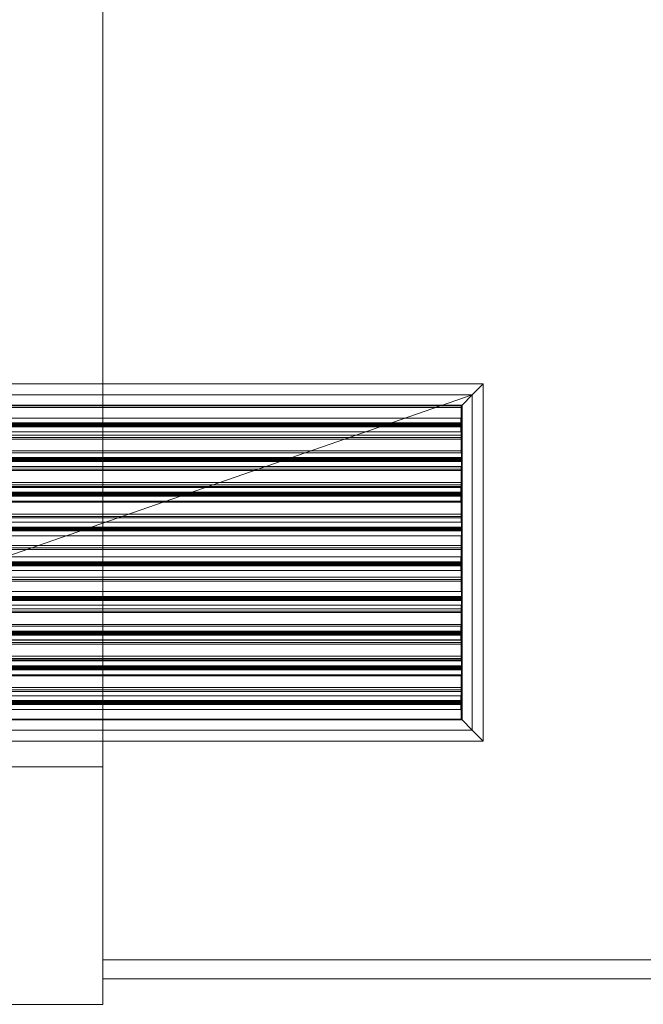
# Model space of a CAD drawing. Header units: metres. Extents: x 2.9 to 42.3, y -72.9 to -49.3.
# Tile 237 of 256: x 26.3 to 27.1, y -68 to -66.7. Entities that reach past the tile are written whole.
import ezdxf

# ---------------------------------------------------------------- set-up
doc = ezdxf.new("R2010")
doc.units = ezdxf.units.M
doc.linetypes.add('Oculto 1_5', pattern=[0.0022, 0.0015, -0.0007])
for name, color, linetype, lineweight in [('A-DETL', 7, 'Oculto 1_5', 18), ('A-GENM', 7, 'Continuous', 18), ('A-WALL', 7, 'Continuous', 18), ('G-IMPT', 7, 'Continuous', 18), ('M-HVAC-DUCT-ANNO', 7, 'Continuous', 18)]:
    doc.layers.add(name, color=color, linetype=linetype, lineweight=lineweight)

# ---------------------------------------------------------------- blocks, each defined once
blk = doc.blocks.new('Paredes 15 - Paredes 6-6874455-2PAV')
at = {"layer": 'A-WALL', "color": 253, "true_color": 0xaaaaaa}
blk.add_line((29.3228, -67.9396), (26.3937, -67.9396), dxfattribs=at)
blk = doc.blocks.new('Modelos genéricos 24 - Modelos genéricos 2-6876269-2PAV')
at = {"layer": 'A-GENM', "color": 253, "true_color": 0xaaaaaa}
for p, q in [((26.3937, -61.4605), (26.3937, -67.6707)), ((26.3937, -67.6707), (26.2673, -67.6707)), ((26.3937, -67.6707), (26.3937, -67.972)), ((26.3937, -67.972), (26.2673, -67.972))]:
    blk.add_line(p, q, dxfattribs=at)
blk = doc.blocks.new('Paredes 14 - Paredes 21-7832839-2PAV')
at = {"layer": 'A-WALL', "color": 253, "true_color": 0xaaaaaa}
for p, q in [((29.3228, -67.9156), (26.3937, -67.9156)), ((26.3937, -67.9396), (29.3228, -67.9396))]:
    blk.add_line(p, q, dxfattribs=at)
blk = doc.blocks.new('4 GRE - ESCOLA DE CINEMA E AUDIOVISUAL CINE REX R07_rvt-1-2PAV')
at = {"layer": 'A-GENM', "color": 253, "lineweight": 18, "true_color": 0xaaaaaa}
blk.add_blockref('Modelos genéricos 24 - Modelos genéricos 2-6876269-2PAV', (0, 0), dxfattribs=at)
at = {"layer": 'A-WALL', "color": 253, "lineweight": 18, "true_color": 0xaaaaaa}
for name in ['Paredes 15 - Paredes 6-6874455-2PAV', 'Paredes 14 - Paredes 21-7832839-2PAV']:
    blk.add_blockref(name, (0, 0), dxfattribs=at)
blk = doc.blocks.new('GRELHA AR-AG 1225x425 - TROX_AR-AG_1225x425_dxf_QMODEL_9a1ed65d_b014_438d_945c_eb9463d1be6b-830546-2PAV')
at = {"layer": 'G-IMPT', "color": 1, "true_color": 0xff0000}
for p, q in [((0.6265, 0.2265), (-0.6265, 0.2265)), ((-0.6265, 0.2265), (-0.6265, -0.2265)), ((-0.6265, 0.2265), (-0.6265, -0.2265)), ((-0.6125, 0.2125), (-0.6265, 0.2265)), ((-0.6265, 0.2265), (0.6265, 0.2265)), ((0.6125, 0.2125), (0.6265, 0.2265)), ((0.6265, 0.2265), (0.6265, -0.2265)), ((0.6265, 0.2265), (0.6265, -0.2265)), ((0.055, 0.2126), (-0.049, 0.2126)), ((-0.049, 0.2126), (0.055, 0.2126)), ((-0.0405, 0.2127), (-0.0437, 0.2127)), ((-0.0437, 0.2127), (-0.0405, 0.2127)), ((-0.0405, 0.2127), (-0.0372, 0.2127)), ((-0.0405, 0.2127), (-0.0372, 0.2127)), ((-0.0372, 0.2127), (-0.034, 0.2127)), ((-0.0372, 0.2127), (-0.034, 0.2127)), ((-0.0288, 0.2127), (-0.0316, 0.2127)), ((-0.0316, 0.2127), (-0.0288, 0.2127)), ((-0.0266, 0.2127), (-0.0288, 0.2127)), ((-0.0266, 0.2127), (-0.0288, 0.2127)), ((-0.0288, 0.2127), (-0.0256, 0.2127)), ((-0.0288, 0.2127), (-0.0266, 0.2127)), ((-0.0257, 0.2127), (-0.0266, 0.2127)), ((-0.0258, 0.2127), (-0.0266, 0.2127)), ((-0.0263, 0.2127), (-0.0266, 0.2127)), ((-0.026, 0.2127), (-0.0263, 0.2127)), ((-0.0258, 0.2127), (-0.026, 0.2127)), ((-0.0255, 0.2127), (-0.0258, 0.2127)), ((-0.025, 0.2127), (-0.0258, 0.2127)), ((-0.0257, 0.2127), (-0.0255, 0.2127)), ((-0.0256, 0.2127), (-0.0216, 0.2127)), ((-0.0255, 0.2127), (-0.0253, 0.2127)), ((-0.0253, 0.2127), (-0.0255, 0.2127)), ((-0.0253, 0.2127), (-0.0251, 0.2127)), ((-0.0252, 0.2127), (-0.0253, 0.2127)), ((-0.025, 0.2127), (-0.0252, 0.2127)), ((-0.0251, 0.2127), (-0.025, 0.2127)), ((-0.025, 0.2127), (-0.025, 0.2127)), ((-0.025, 0.2127), (-0.025, 0.2127)), ((-0.025, 0.2127), (-0.025, 0.2127)), ((-0.0243, 0.2127), (-0.025, 0.2127)), ((-0.0237, 0.2127), (-0.0243, 0.2127)), ((-0.0242, 0.2127), (-0.0236, 0.2127)), ((-0.0242, 0.2127), (-0.0216, 0.2127)), ((-0.0231, 0.2127), (-0.0237, 0.2127)), ((-0.0236, 0.2127), (-0.0231, 0.2127)), ((-0.0231, 0.2127), (-0.0227, 0.2127)), ((-0.0227, 0.2127), (-0.0231, 0.2127)), ((-0.0227, 0.2127), (-0.0224, 0.2127)), ((-0.0224, 0.2127), (-0.0227, 0.2127)), ((-0.0224, 0.2127), (-0.0222, 0.2127)), ((-0.0223, 0.2127), (-0.0224, 0.2127)), ((-0.0222, 0.2127), (-0.0223, 0.2127)), ((-0.0204, 0.2127), (-0.0205, 0.2127)), ((-0.0205, 0.2127), (-0.0204, 0.2127)), ((-0.02, 0.2127), (-0.0204, 0.2127)), ((-0.0204, 0.2127), (-0.02, 0.2127)), ((-0.0194, 0.2127), (-0.02, 0.2127)), ((-0.02, 0.2127), (-0.0194, 0.2127)), ((-0.0186, 0.2127), (-0.0194, 0.2127)), ((-0.0194, 0.2127), (-0.0186, 0.2127)), ((-0.0176, 0.2127), (-0.0186, 0.2127)), ((-0.0186, 0.2127), (-0.0176, 0.2127)), ((-0.0165, 0.2127), (-0.0176, 0.2127)), ((-0.0176, 0.2127), (-0.0165, 0.2127)), ((-0.0172, 0.2127), (-0.0173, 0.2127)), ((-0.0173, 0.2127), (-0.0172, 0.2127)), ((-0.0171, 0.2127), (-0.0172, 0.2127)), ((-0.0172, 0.2127), (-0.0171, 0.2127)), ((-0.0167, 0.2127), (-0.0171, 0.2127)), ((-0.0171, 0.2127), (-0.0167, 0.2127)), ((-0.0163, 0.2127), (-0.0167, 0.2127)), ((-0.0167, 0.2127), (-0.0163, 0.2127)), ((-0.0152, 0.2127), (-0.0165, 0.2127)), ((-0.0165, 0.2127), (-0.0152, 0.2127)), ((-0.0158, 0.2127), (-0.0163, 0.2127)), ((-0.0163, 0.2127), (-0.0158, 0.2127)), ((-0.0152, 0.2127), (-0.0158, 0.2127)), ((-0.0158, 0.2127), (-0.0152, 0.2127)), ((-0.0146, 0.2127), (-0.0152, 0.2127)), ((-0.0152, 0.2127), (-0.014, 0.2127)), ((-0.0152, 0.2127), (-0.0146, 0.2127)), ((-0.0152, 0.2127), (-0.014, 0.2127)), ((-0.014, 0.2127), (-0.0146, 0.2127)), ((-0.0146, 0.2127), (-0.014, 0.2127)), ((-0.014, 0.2127), (-0.0133, 0.2127)), ((-0.014, 0.2127), (-0.0127, 0.2127)), ((-0.014, 0.2127), (-0.0133, 0.2127)), ((-0.014, 0.2127), (-0.0127, 0.2127)), ((-0.0133, 0.2127), (-0.0127, 0.2127)), ((-0.0127, 0.2127), (-0.0133, 0.2127)), ((-0.0127, 0.2127), (-0.0115, 0.2127)), ((-0.0127, 0.2127), (-0.0121, 0.2127)), ((-0.0121, 0.2127), (-0.0127, 0.2127)), ((-0.0115, 0.2127), (-0.0127, 0.2127)), ((-0.0121, 0.2127), (-0.0116, 0.2127)), ((-0.0116, 0.2127), (-0.0121, 0.2127)), ((-0.0116, 0.2127), (-0.0112, 0.2127)), ((-0.0112, 0.2127), (-0.0116, 0.2127)), ((-0.0115, 0.2127), (-0.0103, 0.2127)), ((-0.0103, 0.2127), (-0.0115, 0.2127)), ((-0.0112, 0.2127), (-0.0109, 0.2127)), ((-0.0109, 0.2127), (-0.0112, 0.2127)), ((-0.0109, 0.2127), (-0.0107, 0.2127)), ((-0.0107, 0.2127), (-0.0109, 0.2127)), ((-0.0107, 0.2127), (-0.0106, 0.2127)), ((-0.0106, 0.2127), (-0.0107, 0.2127)), ((-0.0103, 0.2127), (-0.0093, 0.2127)), ((-0.0093, 0.2127), (-0.0103, 0.2127)), ((-0.0093, 0.2127), (-0.0085, 0.2127)), ((-0.0085, 0.2127), (-0.0093, 0.2127)), ((-0.0085, 0.2127), (-0.0079, 0.2127)), ((-0.0079, 0.2127), (-0.0085, 0.2127)), ((-0.0079, 0.2127), (-0.0075, 0.2127)), ((-0.0075, 0.2127), (-0.0079, 0.2127)), ((-0.0075, 0.2127), (-0.0074, 0.2127)), ((-0.0074, 0.2127), (-0.0075, 0.2127)), ((0.0011, 0.2127), (-0.0072, 0.2127)), ((-0.0072, 0.2127), (-0.0039, 0.2127)), ((-0.0031, 0.2127), (-0.0065, 0.2127)), ((-0.0065, 0.2127), (-0.0031, 0.2127)), ((-0.0023, 0.2127), (-0.0057, 0.2127)), ((-0.0057, 0.2127), (-0.0023, 0.2127)), ((-0.0015, 0.2127), (-0.0049, 0.2127)), ((-0.0049, 0.2127), (-0.0015, 0.2127)), ((-0.0019, 0.2127), (-0.0041, 0.2127)), ((-0.0041, 0.2127), (-0.0024, 0.2127)), ((-0.0039, 0.2127), (0.0043, 0.2127)), ((-0.0019, 0.2127), (-0.0024, 0.2127)), ((-0.0013, 0.2127), (0.0022, 0.2127)), ((-0.0013, 0.2127), (-0.0008, 0.2127)), ((0.0022, 0.2127), (-0.0008, 0.2127)), ((0.0029, 0.2127), (-0.0005, 0.2127)), ((-0.0005, 0.2127), (0.0029, 0.2127)), ((-0.0004, 0.2127), (0.0015, 0.2127)), ((-0.0004, 0.2127), (0.0001, 0.2127)), ((0.0015, 0.2127), (0.0001, 0.2127)), ((0.0037, 0.2127), (0.0003, 0.2127)), ((0.0037, 0.2127), (0.0003, 0.2127)), ((0.0045, 0.2127), (0.0011, 0.2127)), ((0.0011, 0.2127), (0.0045, 0.2127)), ((0.0011, 0.2127), (0.0043, 0.2127)), ((0.0043, 0.2127), (0.0042, 0.2127)), ((0.0042, 0.2127), (0.0043, 0.2127)), ((0.0045, 0.2127), (0.0043, 0.2127)), ((0.0043, 0.2127), (0.0045, 0.2127)), ((0.0049, 0.2127), (0.0045, 0.2127)), ((0.0045, 0.2127), (0.0049, 0.2127)), ((0.0054, 0.2127), (0.0049, 0.2127)), ((0.0049, 0.2127), (0.0054, 0.2127)), ((0.0052, 0.2127), (0.005, 0.2127)), ((0.005, 0.2127), (0.005, 0.2127)), ((0.005, 0.2127), (0.005, 0.2127)), ((0.005, 0.2127), (0.0052, 0.2127)), ((0.0055, 0.2127), (0.0052, 0.2127)), ((0.0052, 0.2127), (0.0055, 0.2127)), ((0.0059, 0.2127), (0.0054, 0.2127)), ((0.0054, 0.2127), (0.0059, 0.2127)), ((0.0059, 0.2127), (0.0055, 0.2127)), ((0.0055, 0.2127), (0.0059, 0.2127)), ((0.0066, 0.2127), (0.0059, 0.2127)), ((0.0063, 0.2127), (0.0059, 0.2127)), ((0.0059, 0.2127), (0.0063, 0.2127)), ((0.0059, 0.2127), (0.0066, 0.2127)), ((0.0069, 0.2127), (0.0063, 0.2127)), ((0.0063, 0.2127), (0.0069, 0.2127)), ((0.0075, 0.2127), (0.0065, 0.2127)), ((0.0065, 0.2127), (0.0075, 0.2127)), ((0.0073, 0.2127), (0.0066, 0.2127)), ((0.0066, 0.2127), (0.0073, 0.2127)), ((0.0074, 0.2127), (0.0069, 0.2127)), ((0.0069, 0.2127), (0.0074, 0.2127)), ((0.008, 0.2127), (0.0073, 0.2127)), ((0.0073, 0.2127), (0.008, 0.2127)), ((0.008, 0.2127), (0.0074, 0.2127)), ((0.0074, 0.2127), (0.008, 0.2127)), ((0.0085, 0.2127), (0.0075, 0.2127)), ((0.0086, 0.2127), (0.0075, 0.2127)), ((0.0083, 0.2127), (0.0075, 0.2127)), ((0.0075, 0.2127), (0.0087, 0.2127)), ((0.008, 0.2127), (0.0086, 0.2127)), ((0.008, 0.2127), (0.0088, 0.2127)), ((0.008, 0.2127), (0.0086, 0.2127)), ((0.008, 0.2127), (0.0088, 0.2127)), ((0.0086, 0.2127), (0.0083, 0.2127)), ((0.0085, 0.2127), (0.0083, 0.2127)), ((0.0086, 0.2127), (0.0083, 0.2127)), ((0.0087, 0.2127), (0.0085, 0.2127)), ((0.0086, 0.2127), (0.0088, 0.2127)), ((0.0089, 0.2127), (0.0086, 0.2127)), ((0.0086, 0.2127), (0.0092, 0.2127)), ((0.0092, 0.2127), (0.0086, 0.2127)), ((0.0088, 0.2127), (0.0087, 0.2127)), ((0.0087, 0.2127), (0.0101, 0.2127)), ((0.0088, 0.2127), (0.0089, 0.2127)), ((0.0089, 0.2127), (0.0088, 0.2127)), ((0.0088, 0.2127), (0.0095, 0.2127)), ((0.0095, 0.2127), (0.0088, 0.2127)), ((0.0089, 0.2127), (0.0089, 0.2127)), ((0.0091, 0.2127), (0.0089, 0.2127)), ((0.0094, 0.2127), (0.0091, 0.2127)), ((0.0092, 0.2127), (0.0094, 0.2127)), ((0.0092, 0.2127), (0.0101, 0.2127)), ((0.0092, 0.2127), (0.0097, 0.2127)), ((0.0097, 0.2127), (0.0092, 0.2127)), ((0.0094, 0.2127), (0.0096, 0.2127)), ((0.0096, 0.2127), (0.0094, 0.2127)), ((0.0095, 0.2127), (0.0101, 0.2127)), ((0.0101, 0.2127), (0.0095, 0.2127)), ((0.0096, 0.2127), (0.0097, 0.2127)), ((0.0097, 0.2127), (0.0096, 0.2127)), ((0.0097, 0.2127), (0.0098, 0.2127)), ((0.0098, 0.2127), (0.0097, 0.2127)), ((0.0101, 0.2127), (0.0097, 0.2127)), ((0.0102, 0.2127), (0.0097, 0.2127)), ((0.0098, 0.2127), (0.0099, 0.2127)), ((0.0099, 0.2127), (0.0098, 0.2127)), ((0.0099, 0.2127), (0.0099, 0.2127)), ((0.0101, 0.2127), (0.0106, 0.2127)), ((0.0101, 0.2127), (0.0107, 0.2127)), ((0.0107, 0.2127), (0.0101, 0.2127)), ((0.0106, 0.2127), (0.0102, 0.2127)), ((0.0106, 0.2127), (0.0108, 0.2127)), ((0.0108, 0.2127), (0.0106, 0.2127)), ((0.0107, 0.2127), (0.0112, 0.2127)), ((0.0112, 0.2127), (0.0107, 0.2127)), ((0.0108, 0.2127), (0.011, 0.2127)), ((0.011, 0.2127), (0.0108, 0.2127)), ((0.011, 0.2127), (0.0111, 0.2127)), ((0.0111, 0.2127), (0.011, 0.2127)), ((0.0112, 0.2127), (0.0115, 0.2127)), ((0.0115, 0.2127), (0.0112, 0.2127)), ((0.0133, 0.2127), (0.0113, 0.2127)), ((0.0133, 0.2127), (0.0113, 0.2127)), ((0.0115, 0.2127), (0.0117, 0.2127)), ((0.0117, 0.2127), (0.0115, 0.2127)), ((0.0117, 0.2127), (0.0118, 0.2127)), ((0.0118, 0.2127), (0.0117, 0.2127)), ((0.0133, 0.2127), (0.0145, 0.2127)), ((0.0133, 0.2127), (0.0145, 0.2127)), ((0.0145, 0.2127), (0.0165, 0.2127)), ((0.0145, 0.2127), (0.0165, 0.2127)), ((0.0191, 0.2127), (0.018, 0.2127)), ((0.0191, 0.2127), (0.018, 0.2127)), ((0.0218, 0.2127), (0.0191, 0.2127)), ((0.0218, 0.2127), (0.0191, 0.2127)), ((0.0218, 0.2127), (0.0191, 0.2127)), ((0.0191, 0.2127), (0.0218, 0.2127)), ((0.0218, 0.2127), (0.0191, 0.2127)), ((0.0191, 0.2127), (0.0218, 0.2127)), ((0.0236, 0.2127), (0.0234, 0.2127)), ((0.0234, 0.2127), (0.0234, 0.2127)), ((0.0234, 0.2127), (0.0234, 0.2127)), ((0.0234, 0.2127), (0.0236, 0.2127)), ((0.0239, 0.2127), (0.0236, 0.2127)), ((0.0236, 0.2127), (0.0239, 0.2127)), ((0.0243, 0.2127), (0.0239, 0.2127)), ((0.0239, 0.2127), (0.0243, 0.2127)), ((0.0247, 0.2127), (0.0243, 0.2127)), ((0.0243, 0.2127), (0.0247, 0.2127)), ((0.0253, 0.2127), (0.0247, 0.2127)), ((0.0248, 0.2127), (0.0247, 0.2127)), ((0.0247, 0.2127), (0.0248, 0.2127)), ((0.0247, 0.2127), (0.0253, 0.2127)), ((0.0249, 0.2127), (0.0248, 0.2127)), ((0.0248, 0.2127), (0.0249, 0.2127)), ((0.025, 0.2127), (0.0249, 0.2127)), ((0.0249, 0.2127), (0.025, 0.2127)), ((0.0253, 0.2127), (0.025, 0.2127)), ((0.025, 0.2127), (0.0253, 0.2127)), ((0.0259, 0.2127), (0.0253, 0.2127)), ((0.0255, 0.2127), (0.0253, 0.2127)), ((0.0253, 0.2127), (0.0255, 0.2127)), ((0.0253, 0.2127), (0.0259, 0.2127)), ((0.0258, 0.2127), (0.0255, 0.2127)), ((0.0255, 0.2127), (0.0258, 0.2127)), ((0.0262, 0.2127), (0.0258, 0.2127)), ((0.0258, 0.2127), (0.0262, 0.2127)), ((0.0265, 0.2127), (0.0259, 0.2127)), ((0.0259, 0.2127), (0.0265, 0.2127)), ((0.0265, 0.2127), (0.0262, 0.2127)), ((0.0262, 0.2127), (0.0265, 0.2127)), ((0.0269, 0.2127), (0.0265, 0.2127)), ((0.0271, 0.2127), (0.0265, 0.2127)), ((0.0265, 0.2127), (0.0271, 0.2127)), ((0.0265, 0.2127), (0.0269, 0.2127)), ((0.0272, 0.2127), (0.0269, 0.2127)), ((0.0269, 0.2127), (0.0272, 0.2127)), ((0.0277, 0.2127), (0.0271, 0.2127)), ((0.0271, 0.2127), (0.0277, 0.2127)), ((0.0276, 0.2127), (0.0272, 0.2127)), ((0.0272, 0.2127), (0.0276, 0.2127)), ((0.0276, 0.2127), (0.028, 0.2127)), ((0.0276, 0.2127), (0.028, 0.2127)), ((0.0283, 0.2127), (0.0277, 0.2127)), ((0.0277, 0.2127), (0.0283, 0.2127)), ((0.0283, 0.2127), (0.028, 0.2127)), ((0.0283, 0.2127), (0.028, 0.2127)), ((0.0283, 0.2127), (0.0283, 0.2127)), ((0.0283, 0.2127), (0.0283, 0.2127)), ((0.0299, 0.2127), (0.031, 0.2127)), ((0.031, 0.2127), (0.0299, 0.2127)), ((0.031, 0.2127), (0.0337, 0.2127)), ((0.031, 0.2127), (0.0337, 0.2127)), ((0.0349, 0.2127), (0.0337, 0.2127)), ((0.0337, 0.2127), (0.0349, 0.2127)), ((0.0365, 0.2127), (0.0377, 0.2127)), ((0.0377, 0.2127), (0.0365, 0.2127)), ((0.0377, 0.2127), (0.0407, 0.2127)), ((0.0377, 0.2127), (0.0407, 0.2127)), ((0.0407, 0.2127), (0.0418, 0.2127)), ((0.0418, 0.2127), (0.0407, 0.2127)), ((0.0445, 0.2127), (0.0433, 0.2127)), ((0.0433, 0.2127), (0.0445, 0.2127)), ((0.0462, 0.2127), (0.0474, 0.2127)), ((0.0474, 0.2127), (0.0462, 0.2127)), ((0.0474, 0.2127), (0.0476, 0.2127)), ((0.0474, 0.2127), (0.0476, 0.2127)), ((0.0476, 0.2127), (0.0495, 0.2127)), ((0.0476, 0.2127), (0.0495, 0.2127)), ((0.049, 0.2127), (0.0512, 0.2127)), ((0.049, 0.2127), (0.0512, 0.2127)), ((0.0512, 0.2127), (0.0495, 0.2127)), ((0.0512, 0.2127), (0.0495, 0.2127)), ((-0.6125, -0.2125), (-0.6265, -0.2265)), ((0.6125, -0.2125), (0.6265, -0.2265)), ((0.6265, -0.2265), (-0.6265, -0.2265)), ((-0.6265, -0.2265), (0.6265, -0.2265))]:
    blk.add_line(p, q, dxfattribs=at)
blk = doc.blocks.new('GRELHA AR-AG 1225x425 - TROX_AR-AG_1225x425_dxf-830545-2PAV')
blk.add_blockref('GRELHA AR-AG 1225x425 - TROX_AR-AG_1225x425_dxf_QMODEL_9a1ed65d_b014_438d_945c_eb9463d1be6b-830546-2PAV', (0, 0))
blk = doc.blocks.new('GRELHA AR-AG 1225x425 - TROX_AR-AG_1225x425_dxf_QMODEL_9a1ed65d_b014_438d_945c_eb9463d1be6b-V138-2PAV')
at = {"layer": 'A-DETL', "color": 1, "linetype": 'Continuous', "true_color": 0xff0000}
for p, q in [((-0.6125, 0.2125), (-0.6265, 0.2265)), ((-0.6265, 0.2265), (0.6265, 0.2265)), ((-0.6125, 0.2125), (-0.5995, 0.1995)), ((-0.5985, 0.1985), (-0.5995, 0.1995)), ((0.5995, 0.1995), (-0.5995, 0.1995)), ((-0.5995, 0.1995), (-0.5995, -0.1995)), ((0.572, 0.1985), (-0.5985, 0.1985)), ((-0.5985, 0.1985), (-0.5985, 0.1798)), ((-0.5985, 0.1985), (-0.5985, 0.1852)), ((0.572, 0.1985), (-0.5985, 0.1985)), ((-0.5985, 0.1985), (0.572, 0.1985)), ((-0.599, 0.18), (-0.599, 0.18)), ((-0.599, 0.18), (-0.599, 0.1798)), ((0.5187, 0.18), (-0.599, 0.18)), ((-0.598, 0.18), (-0.599, 0.18)), ((-0.599, 0.1798), (-0.599, 0.1796)), ((-0.598, 0.1798), (-0.599, 0.1798)), ((-0.599, 0.1796), (-0.599, 0.1793)), ((-0.598, 0.1796), (-0.599, 0.1796)), ((-0.599, 0.1793), (-0.599, 0.1789)), ((0.599, 0.1793), (-0.599, 0.1793)), ((-0.599, 0.1789), (-0.599, 0.1785)), ((0.599, 0.1789), (-0.599, 0.1789)), ((-0.599, 0.1785), (-0.599, 0.178)), ((0.599, 0.1785), (-0.599, 0.1785)), ((-0.599, 0.178), (-0.599, 0.1775)), ((0.599, 0.178), (-0.599, 0.178)), ((-0.599, 0.1775), (-0.599, 0.177)), ((0.599, 0.1775), (-0.599, 0.1775)), ((-0.599, 0.177), (-0.599, 0.1765)), ((0.599, 0.177), (-0.599, 0.177)), ((-0.599, 0.1765), (-0.599, 0.1761)), ((0.599, 0.1765), (-0.599, 0.1765)), ((-0.599, 0.1761), (-0.599, 0.1757)), ((0.599, 0.1761), (-0.599, 0.1761)), ((-0.599, 0.1757), (-0.599, 0.1754)), ((0.599, 0.1757), (-0.599, 0.1757)), ((-0.599, 0.1754), (-0.599, 0.1752)), ((0.599, 0.1754), (-0.599, 0.1754)), ((-0.599, 0.1752), (-0.599, 0.175)), ((0.599, 0.1752), (-0.599, 0.1752)), ((-0.599, 0.175), (-0.599, 0.175)), ((0.5043, 0.175), (-0.599, 0.175)), ((0.599, 0.175), (-0.599, 0.175)), ((-0.5985, 0.1852), (-0.5985, 0.1798)), ((-0.5985, 0.1752), (-0.5985, 0.1422)), ((-0.5985, 0.1752), (-0.5985, 0.1652)), ((-0.598, 0.1795), (-0.598, 0.1862)), ((-0.598, 0.1862), (0.5366, 0.1862)), ((0.5172, 0.1795), (-0.598, 0.1795)), ((-0.598, 0.1688), (-0.598, 0.1752)), ((-0.5985, 0.1652), (-0.5985, 0.1585)), ((-0.5985, 0.1635), (0.5985, 0.1635)), ((0.4864, 0.1688), (-0.598, 0.1688)), ((-0.5985, 0.1615), (0.4653, 0.1615)), ((-0.5985, 0.1585), (-0.5985, 0.1452)), ((0.4567, 0.1585), (-0.5985, 0.1585)), ((-0.5985, 0.1585), (0.4567, 0.1585)), ((-0.599, 0.1358), (-0.599, 0.1422)), ((-0.599, 0.1422), (0.4097, 0.1422)), ((-0.5985, 0.1452), (-0.5985, 0.1422)), ((-0.5985, 0.1435), (0.5985, 0.1435)), ((-0.599, 0.136), (-0.599, 0.136)), ((-0.599, 0.136), (-0.599, 0.1358)), ((0.3918, 0.136), (-0.599, 0.136)), ((0.599, 0.136), (-0.599, 0.136)), ((-0.599, 0.1358), (-0.599, 0.1356)), ((0.599, 0.1358), (-0.599, 0.1358)), ((-0.599, 0.1356), (-0.599, 0.1353)), ((0.599, 0.1356), (-0.599, 0.1356)), ((-0.599, 0.1353), (-0.599, 0.1349)), ((0.599, 0.1353), (-0.599, 0.1353)), ((-0.599, 0.1349), (-0.599, 0.1345)), ((0.599, 0.1349), (-0.599, 0.1349)), ((-0.599, 0.1345), (-0.599, 0.134)), ((0.599, 0.1345), (-0.599, 0.1345)), ((-0.599, 0.134), (-0.599, 0.1335)), ((0.599, 0.134), (-0.599, 0.134)), ((-0.599, 0.1335), (-0.599, 0.133)), ((0.599, 0.1335), (-0.599, 0.1335)), ((-0.599, 0.133), (-0.599, 0.1325)), ((0.599, 0.133), (-0.599, 0.133)), ((-0.599, 0.1325), (-0.599, 0.1321)), ((0.599, 0.1325), (-0.599, 0.1325)), ((-0.599, 0.1321), (-0.599, 0.1317)), ((0.599, 0.1321), (-0.599, 0.1321)), ((-0.599, 0.1317), (-0.599, 0.1314)), ((0.599, 0.1317), (-0.599, 0.1317)), ((-0.599, 0.1248), (-0.599, 0.1315)), ((-0.599, 0.1315), (0.3789, 0.1315)), ((0.3774, 0.131), (-0.599, 0.131)), ((0.3595, 0.1248), (-0.599, 0.1248)), ((-0.5985, 0.1248), (-0.5985, 0.0918)), ((-0.5985, 0.1248), (-0.5985, 0.1185)), ((-0.5985, 0.1235), (0.5985, 0.1235)), ((-0.5985, 0.1215), (0.3501, 0.1215)), ((-0.5985, 0.1185), (-0.5985, 0.1052)), ((0.3414, 0.1185), (-0.5985, 0.1185)), ((-0.5985, 0.1185), (0.3414, 0.1185)), ((-0.5985, 0.1052), (-0.5985, 0.0985)), ((-0.5985, 0.1035), (0.5985, 0.1035)), ((-0.5985, 0.1015), (0.2924, 0.1015)), ((-0.599, 0.092), (-0.599, 0.092)), ((-0.599, 0.092), (-0.599, 0.0918)), ((0.265, 0.092), (-0.599, 0.092)), ((-0.598, 0.092), (-0.599, 0.092)), ((-0.599, 0.0918), (-0.599, 0.0916)), ((-0.598, 0.0918), (-0.599, 0.0918)), ((-0.599, 0.0916), (-0.599, 0.0913)), ((-0.598, 0.0916), (-0.599, 0.0916)), ((-0.599, 0.0913), (-0.599, 0.0909)), ((0.599, 0.0913), (-0.599, 0.0913)), ((-0.599, 0.0909), (-0.599, 0.0905)), ((0.599, 0.0909), (-0.599, 0.0909)), ((-0.599, 0.0905), (-0.599, 0.09)), ((0.599, 0.0905), (-0.599, 0.0905)), ((-0.599, 0.09), (-0.599, 0.0895)), ((0.599, 0.09), (-0.599, 0.09)), ((-0.599, 0.0895), (-0.599, 0.089)), ((0.599, 0.0895), (-0.599, 0.0895)), ((-0.599, 0.089), (-0.599, 0.0885)), ((0.599, 0.089), (-0.599, 0.089)), ((-0.599, 0.0885), (-0.599, 0.0881)), ((0.599, 0.0885), (-0.599, 0.0885)), ((-0.599, 0.0881), (-0.599, 0.0877)), ((0.599, 0.0881), (-0.599, 0.0881)), ((-0.599, 0.0877), (-0.599, 0.0874)), ((0.599, 0.0877), (-0.599, 0.0877)), ((-0.599, 0.0874), (-0.599, 0.0872)), ((0.599, 0.0874), (-0.599, 0.0874)), ((-0.5985, 0.0985), (-0.5985, 0.0918)), ((0.2838, 0.0985), (-0.5985, 0.0985)), ((-0.5985, 0.0985), (0.2838, 0.0985)), ((-0.598, 0.0915), (-0.598, 0.0982)), ((-0.598, 0.0982), (0.2829, 0.0982)), ((0.2636, 0.0915), (-0.598, 0.0915)), ((-0.599, 0.0872), (-0.599, 0.087)), ((0.599, 0.0872), (-0.599, 0.0872)), ((-0.599, 0.087), (-0.599, 0.087)), ((0.2506, 0.087), (-0.599, 0.087)), ((0.599, 0.087), (-0.599, 0.087)), ((-0.5985, 0.0872), (-0.5985, 0.0542)), ((-0.5985, 0.0872), (-0.5985, 0.0852)), ((-0.5985, 0.0852), (-0.5985, 0.0785)), ((-0.5985, 0.0785), (-0.5985, 0.0652)), ((0.2261, 0.0785), (-0.5985, 0.0785)), ((-0.5985, 0.0785), (0.2261, 0.0785)), ((-0.598, 0.0808), (-0.598, 0.0872)), ((0.2327, 0.0808), (-0.598, 0.0808)), ((-0.5985, 0.0652), (-0.5985, 0.0585)), ((-0.5985, 0.0635), (0.5985, 0.0635)), ((-0.599, 0.0478), (-0.599, 0.0542)), ((-0.599, 0.0542), (0.1561, 0.0542)), ((-0.5985, 0.0615), (0.1771, 0.0615)), ((-0.5985, 0.0585), (-0.5985, 0.0542)), ((0.1685, 0.0585), (-0.5985, 0.0585)), ((-0.5985, 0.0585), (0.1685, 0.0585)), ((-0.599, 0.048), (-0.599, 0.048)), ((-0.599, 0.048), (-0.599, 0.0478)), ((0.1382, 0.048), (-0.599, 0.048)), ((0.599, 0.048), (-0.599, 0.048)), ((-0.599, 0.0478), (-0.599, 0.0476)), ((0.599, 0.0478), (-0.599, 0.0478)), ((-0.599, 0.0476), (-0.599, 0.0473)), ((0.599, 0.0476), (-0.599, 0.0476)), ((-0.599, 0.0473), (-0.599, 0.0469)), ((0.599, 0.0473), (-0.599, 0.0473)), ((-0.599, 0.0469), (-0.599, 0.0465)), ((0.599, 0.0469), (-0.599, 0.0469)), ((-0.599, 0.0465), (-0.599, 0.046)), ((0.599, 0.0465), (-0.599, 0.0465)), ((-0.599, 0.046), (-0.599, 0.0455)), ((0.599, 0.046), (-0.599, 0.046)), ((-0.599, 0.0455), (-0.599, 0.045)), ((0.599, 0.0455), (-0.599, 0.0455)), ((-0.599, 0.045), (-0.599, 0.0445)), ((0.599, 0.045), (-0.599, 0.045)), ((-0.599, 0.0445), (-0.599, 0.0441)), ((0.599, 0.0445), (-0.599, 0.0445)), ((-0.599, 0.0441), (-0.599, 0.0437)), ((0.599, 0.0441), (-0.599, 0.0441)), ((-0.599, 0.0437), (-0.599, 0.0434)), ((0.599, 0.0437), (-0.599, 0.0437)), ((-0.599, 0.0368), (-0.599, 0.0435)), ((-0.599, 0.0435), (0.1252, 0.0435)), ((0.1238, 0.043), (-0.599, 0.043)), ((0.1059, 0.0368), (-0.599, 0.0368)), ((-0.5985, 0.0368), (-0.5985, 0.0038)), ((-0.5985, 0.0368), (-0.5985, 0.0252)), ((-0.5985, 0.0252), (-0.5985, 0.0185)), ((-0.5985, 0.0235), (0.5985, 0.0235)), ((-0.5985, 0.0215), (0.0618, 0.0215)), ((-0.5985, 0.0185), (-0.5985, 0.0052)), ((0.0532, 0.0185), (-0.5985, 0.0185)), ((-0.5985, 0.0185), (0.0532, 0.0185)), ((-0.599, 0.004), (-0.599, 0.004)), ((-0.599, 0.004), (-0.599, 0.0038)), ((0.0114, 0.004), (-0.599, 0.004)), ((-0.598, 0.004), (-0.599, 0.004)), ((-0.599, 0.0038), (-0.599, 0.0036)), ((-0.598, 0.0038), (-0.599, 0.0038)), ((-0.599, 0.0036), (-0.599, 0.0033)), ((-0.598, 0.0036), (-0.599, 0.0036)), ((-0.599, 0.0033), (-0.599, 0.0029)), ((0.599, 0.0033), (-0.599, 0.0033)), ((-0.599, 0.0029), (-0.599, 0.0025)), ((0.599, 0.0029), (-0.599, 0.0029)), ((-0.599, 0.0025), (-0.599, 0.002)), ((0.599, 0.0025), (-0.599, 0.0025)), ((-0.599, 0.002), (-0.599, 0.0015)), ((0.599, 0.002), (-0.599, 0.002)), ((-0.599, 0.0015), (-0.599, 0.001)), ((0.599, 0.0015), (-0.599, 0.0015)), ((-0.599, 0.001), (-0.599, 0.0005)), ((0.599, 0.001), (-0.599, 0.001)), ((-0.599, 0.0005), (-0.599, 0.0001)), ((0.599, 0.0005), (-0.599, 0.0005)), ((-0.599, 0.0001), (-0.599, -0.0003)), ((0.599, 0.0001), (-0.599, 0.0001)), ((-0.5985, 0.0052), (-0.5985, 0.0038)), ((-0.598, 0.0035), (-0.598, 0.0102)), ((0.0293, 0.0102), (-0.598, 0.0102)), ((0.0099, 0.0035), (-0.598, 0.0035)), ((-0.599, -0.0003), (-0.599, -0.0006)), ((0.599, -0.0003), (-0.599, -0.0003)), ((-0.599, -0.0006), (-0.599, -0.0008)), ((0.599, -0.0006), (-0.599, -0.0006)), ((-0.599, -0.0008), (-0.599, -0.001)), ((0.599, -0.0008), (-0.599, -0.0008)), ((-0.599, -0.001), (-0.599, -0.001)), ((-0.003, -0.001), (-0.599, -0.001)), ((0.599, -0.001), (-0.599, -0.001)), ((-0.5985, -0.0008), (-0.5985, -0.0338)), ((-0.5985, -0.0015), (-0.5985, -0.0148)), ((-0.598, -0.0072), (-0.598, -0.0008)), ((-0.0209, -0.0072), (-0.598, -0.0072)), ((-0.5985, -0.0148), (-0.5985, -0.0215)), ((0.5985, -0.0165), (-0.5985, -0.0165)), ((-0.5985, -0.0185), (-0.0535, -0.0185)), ((-0.5985, -0.0215), (-0.5985, -0.0338)), ((-0.0621, -0.0215), (-0.5985, -0.0215)), ((-0.5985, -0.0215), (-0.0621, -0.0215)), ((0.5985, -0.0215), (-0.0618, -0.0215)), ((-0.0618, -0.0215), (0.5985, -0.0215)), ((-0.0532, -0.0185), (0.5985, -0.0185)), ((-0.599, -0.0402), (-0.599, -0.0338)), ((-0.599, -0.0338), (-0.0976, -0.0338)), ((-0.0972, -0.0338), (0.598, -0.0338)), ((-0.599, -0.04), (-0.599, -0.04)), ((-0.599, -0.04), (-0.599, -0.0402)), ((-0.1154, -0.04), (-0.599, -0.04)), ((0.599, -0.04), (-0.599, -0.04)), ((-0.599, -0.0402), (-0.599, -0.0404)), ((0.599, -0.0402), (-0.599, -0.0402)), ((-0.599, -0.0404), (-0.599, -0.0407)), ((0.599, -0.0404), (-0.599, -0.0404)), ((-0.599, -0.0407), (-0.599, -0.0411)), ((0.599, -0.0407), (-0.599, -0.0407)), ((-0.599, -0.0411), (-0.599, -0.0415)), ((0.599, -0.0411), (-0.599, -0.0411)), ((-0.599, -0.0415), (-0.599, -0.042)), ((0.599, -0.0415), (-0.599, -0.0415)), ((-0.599, -0.042), (-0.599, -0.0425)), ((0.599, -0.042), (-0.599, -0.042)), ((-0.599, -0.0425), (-0.599, -0.043)), ((0.599, -0.0425), (-0.599, -0.0425)), ((-0.599, -0.043), (-0.599, -0.0435)), ((0.599, -0.043), (-0.599, -0.043)), ((-0.599, -0.0435), (-0.599, -0.0439)), ((0.599, -0.0435), (-0.599, -0.0435)), ((-0.599, -0.0439), (-0.599, -0.0443)), ((0.599, -0.0439), (-0.599, -0.0439)), ((-0.599, -0.0443), (-0.599, -0.0446)), ((0.599, -0.0443), (-0.599, -0.0443)), ((-0.599, -0.0512), (-0.599, -0.0445)), ((-0.599, -0.0445), (-0.1284, -0.0445)), ((-0.1299, -0.045), (-0.599, -0.045)), ((0.599, -0.045), (-0.1296, -0.045)), ((-0.1281, -0.0445), (0.598, -0.0445)), ((0.599, -0.04), (-0.1151, -0.04)), ((-0.1478, -0.0512), (-0.599, -0.0512)), ((-0.5985, -0.0512), (-0.5985, -0.0842)), ((-0.5985, -0.0512), (-0.5985, -0.0548)), ((-0.5985, -0.0548), (-0.5985, -0.0615)), ((-0.5985, -0.0565), (0.5985, -0.0565)), ((-0.5985, -0.0585), (-0.1688, -0.0585)), ((-0.5985, -0.0615), (-0.5985, -0.0748)), ((-0.1774, -0.0615), (-0.5985, -0.0615)), ((-0.5985, -0.0615), (-0.1774, -0.0615)), ((0.5985, -0.0615), (-0.1771, -0.0615)), ((-0.1771, -0.0615), (0.5985, -0.0615)), ((-0.1685, -0.0585), (0.5985, -0.0585)), ((0.598, -0.0512), (-0.1474, -0.0512)), ((-0.5985, -0.0748), (-0.5985, -0.0815)), ((-0.599, -0.084), (-0.599, -0.084)), ((-0.599, -0.084), (-0.599, -0.0842)), ((-0.2423, -0.084), (-0.599, -0.084)), ((-0.598, -0.084), (-0.599, -0.084)), ((-0.599, -0.0842), (-0.599, -0.0844)), ((-0.598, -0.0842), (-0.599, -0.0842)), ((-0.599, -0.0844), (-0.599, -0.0847)), ((-0.598, -0.0844), (-0.599, -0.0844)), ((-0.599, -0.0847), (-0.599, -0.0851)), ((0.599, -0.0847), (-0.599, -0.0847)), ((-0.599, -0.0851), (-0.599, -0.0855)), ((0.599, -0.0851), (-0.599, -0.0851)), ((-0.599, -0.0855), (-0.599, -0.086)), ((0.599, -0.0855), (-0.599, -0.0855)), ((-0.599, -0.086), (-0.599, -0.0865)), ((0.599, -0.086), (-0.599, -0.086)), ((-0.599, -0.0865), (-0.599, -0.087)), ((0.599, -0.0865), (-0.599, -0.0865)), ((-0.599, -0.087), (-0.599, -0.0875)), ((0.599, -0.087), (-0.599, -0.087)), ((-0.5985, -0.0765), (0.5985, -0.0765)), ((-0.5985, -0.0815), (-0.5985, -0.0842)), ((-0.598, -0.0845), (-0.598, -0.0778)), ((-0.598, -0.0778), (-0.2244, -0.0778)), ((-0.2437, -0.0845), (-0.598, -0.0845)), ((0.599, -0.0845), (-0.2434, -0.0845)), ((0.599, -0.084), (-0.242, -0.084)), ((-0.2241, -0.0778), (0.599, -0.0778)), ((-0.599, -0.0875), (-0.599, -0.0879)), ((0.599, -0.0875), (-0.599, -0.0875)), ((-0.599, -0.0879), (-0.599, -0.0883)), ((0.599, -0.0879), (-0.599, -0.0879)), ((-0.599, -0.0883), (-0.599, -0.0886)), ((0.599, -0.0883), (-0.599, -0.0883)), ((-0.599, -0.0886), (-0.599, -0.0888)), ((0.599, -0.0886), (-0.599, -0.0886)), ((-0.599, -0.0888), (-0.599, -0.089)), ((0.599, -0.0888), (-0.599, -0.0888)), ((-0.599, -0.089), (-0.599, -0.089)), ((-0.2567, -0.089), (-0.599, -0.089)), ((0.599, -0.089), (-0.599, -0.089)), ((-0.5985, -0.0888), (-0.5985, -0.1218)), ((-0.5985, -0.0888), (-0.5985, -0.0948)), ((-0.5985, -0.0948), (-0.5985, -0.1015)), ((-0.5985, -0.0965), (0.5985, -0.0965)), ((-0.5985, -0.0985), (-0.2841, -0.0985)), ((-0.598, -0.0952), (-0.598, -0.0888)), ((-0.2746, -0.0952), (-0.598, -0.0952)), ((-0.2838, -0.0985), (0.5985, -0.0985)), ((0.599, -0.0952), (-0.2743, -0.0952)), ((0.599, -0.089), (-0.2564, -0.089)), ((-0.5985, -0.1015), (-0.5985, -0.1148)), ((-0.2927, -0.1015), (-0.5985, -0.1015)), ((-0.5985, -0.1015), (-0.2927, -0.1015)), ((0.5985, -0.1015), (-0.2924, -0.1015)), ((-0.2924, -0.1015), (0.5985, -0.1015)), ((-0.599, -0.1282), (-0.599, -0.1218)), ((-0.599, -0.1218), (-0.3512, -0.1218)), ((-0.5985, -0.1148), (-0.5985, -0.1215)), ((-0.5985, -0.1165), (0.5985, -0.1165)), ((-0.5985, -0.1185), (-0.3417, -0.1185)), ((-0.3504, -0.1215), (-0.5985, -0.1215)), ((-0.5985, -0.1215), (-0.3504, -0.1215)), ((-0.3509, -0.1218), (0.598, -0.1218)), ((0.5985, -0.1215), (-0.3501, -0.1215)), ((-0.3501, -0.1215), (0.5985, -0.1215)), ((-0.3414, -0.1185), (0.5985, -0.1185)), ((-0.599, -0.128), (-0.599, -0.128)), ((-0.599, -0.128), (-0.599, -0.1282)), ((-0.3691, -0.128), (-0.599, -0.128)), ((0.599, -0.128), (-0.599, -0.128)), ((-0.599, -0.1282), (-0.599, -0.1284)), ((0.599, -0.1282), (-0.599, -0.1282)), ((-0.599, -0.1284), (-0.599, -0.1287)), ((0.599, -0.1284), (-0.599, -0.1284)), ((-0.599, -0.1287), (-0.599, -0.1291)), ((0.599, -0.1287), (-0.599, -0.1287)), ((-0.599, -0.1291), (-0.599, -0.1295)), ((0.599, -0.1291), (-0.599, -0.1291)), ((-0.599, -0.1295), (-0.599, -0.13)), ((0.599, -0.1295), (-0.599, -0.1295)), ((-0.599, -0.13), (-0.599, -0.1305)), ((0.599, -0.13), (-0.599, -0.13)), ((-0.599, -0.1305), (-0.599, -0.131)), ((0.599, -0.1305), (-0.599, -0.1305)), ((-0.599, -0.131), (-0.599, -0.1315)), ((0.599, -0.131), (-0.599, -0.131)), ((-0.599, -0.1315), (-0.599, -0.1319)), ((0.599, -0.1315), (-0.599, -0.1315)), ((-0.599, -0.1319), (-0.599, -0.1323)), ((0.599, -0.1319), (-0.599, -0.1319)), ((-0.599, -0.1323), (-0.599, -0.1326)), ((0.599, -0.1323), (-0.599, -0.1323)), ((-0.599, -0.1392), (-0.599, -0.1325)), ((-0.599, -0.1325), (-0.3821, -0.1325)), ((-0.3835, -0.133), (-0.599, -0.133)), ((0.599, -0.133), (-0.3832, -0.133)), ((-0.3818, -0.1325), (0.598, -0.1325)), ((0.599, -0.128), (-0.3688, -0.128)), ((-0.4014, -0.1392), (-0.599, -0.1392)), ((-0.5985, -0.1392), (-0.5985, -0.1722)), ((-0.5985, -0.1392), (-0.5985, -0.1415)), ((-0.5985, -0.1415), (-0.5985, -0.1548)), ((-0.408, -0.1415), (-0.5985, -0.1415)), ((-0.5985, -0.1415), (-0.408, -0.1415)), ((0.5985, -0.1415), (-0.4077, -0.1415)), ((-0.4077, -0.1415), (0.5985, -0.1415)), ((0.598, -0.1392), (-0.4011, -0.1392)), ((-0.5985, -0.1548), (-0.5985, -0.1615)), ((-0.5985, -0.1565), (0.5985, -0.1565)), ((-0.5985, -0.1585), (-0.457, -0.1585)), ((-0.5985, -0.1615), (-0.5985, -0.1722)), ((-0.4657, -0.1615), (-0.5985, -0.1615)), ((-0.5985, -0.1615), (-0.4657, -0.1615)), ((0.5985, -0.1615), (-0.4653, -0.1615)), ((-0.4653, -0.1615), (0.5985, -0.1615)), ((-0.4567, -0.1585), (0.5985, -0.1585)), ((-0.599, -0.172), (-0.599, -0.172)), ((-0.599, -0.172), (-0.599, -0.1722)), ((-0.4959, -0.172), (-0.599, -0.172)), ((-0.598, -0.172), (-0.599, -0.172)), ((-0.599, -0.1722), (-0.599, -0.1724)), ((-0.598, -0.1722), (-0.599, -0.1722)), ((-0.599, -0.1724), (-0.599, -0.1727)), ((-0.598, -0.1724), (-0.599, -0.1724)), ((-0.599, -0.1727), (-0.599, -0.1731)), ((0.599, -0.1727), (-0.599, -0.1727)), ((-0.599, -0.1731), (-0.599, -0.1735)), ((0.599, -0.1731), (-0.599, -0.1731)), ((-0.599, -0.1735), (-0.599, -0.174)), ((0.599, -0.1735), (-0.599, -0.1735)), ((-0.599, -0.174), (-0.599, -0.1745)), ((0.599, -0.174), (-0.599, -0.174)), ((-0.599, -0.1745), (-0.599, -0.175)), ((0.599, -0.1745), (-0.599, -0.1745)), ((-0.598, -0.1725), (-0.598, -0.1658)), ((-0.598, -0.1658), (-0.478, -0.1658)), ((-0.4974, -0.1725), (-0.598, -0.1725)), ((0.599, -0.1725), (-0.4971, -0.1725)), ((0.599, -0.172), (-0.4956, -0.172)), ((-0.4777, -0.1658), (0.599, -0.1658)), ((-0.599, -0.175), (-0.599, -0.1755)), ((0.599, -0.175), (-0.599, -0.175)), ((-0.599, -0.1755), (-0.599, -0.1759)), ((0.599, -0.1755), (-0.599, -0.1755)), ((-0.599, -0.1759), (-0.599, -0.1763)), ((0.599, -0.1759), (-0.599, -0.1759)), ((-0.599, -0.1763), (-0.599, -0.1766)), ((0.599, -0.1763), (-0.599, -0.1763)), ((-0.599, -0.1766), (-0.599, -0.1768)), ((0.599, -0.1766), (-0.599, -0.1766)), ((-0.599, -0.1768), (-0.599, -0.177)), ((0.599, -0.1768), (-0.599, -0.1768)), ((-0.599, -0.177), (-0.599, -0.177)), ((-0.5103, -0.177), (-0.599, -0.177)), ((0.599, -0.177), (-0.599, -0.177)), ((-0.5985, -0.1768), (-0.5985, -0.1985)), ((-0.5985, -0.1768), (-0.5985, -0.1815)), ((-0.5985, -0.1815), (-0.5985, -0.1948)), ((-0.598, -0.1832), (-0.598, -0.1768)), ((-0.5282, -0.1832), (-0.598, -0.1832)), ((0.599, -0.1832), (-0.5279, -0.1832)), ((0.599, -0.177), (-0.51, -0.177)), ((-0.6125, -0.2125), (-0.5995, -0.1995)), ((-0.5985, -0.1985), (-0.5995, -0.1995)), ((-0.5995, -0.1995), (0.5995, -0.1995)), ((-0.5985, -0.1948), (-0.5985, -0.1985)), ((-0.5985, -0.1965), (0.5985, -0.1965)), ((-0.5723, -0.1985), (-0.5985, -0.1985)), ((-0.5985, -0.1985), (-0.5723, -0.1985)), ((0.5985, -0.1985), (-0.572, -0.1985)), ((-0.572, -0.1985), (0.5985, -0.1985)), ((-0.6125, -0.2125), (-0.6265, -0.2265)), ((-0.6265, -0.2265), (0.6265, -0.2265))]:
    blk.add_line(p, q, dxfattribs=at)
at = {"layer": 'G-IMPT', "color": 1, "true_color": 0xff0000}
for p, q in [((0.6265, 0.2265), (-0.6265, 0.2265)), ((-0.6265, 0.2265), (-0.6265, -0.2265)), ((-0.6265, 0.2265), (-0.6265, -0.2265)), ((-0.6125, 0.2125), (-0.6265, 0.2265)), ((-0.6265, 0.2265), (0.6265, 0.2265)), ((0.055, 0.2126), (-0.049, 0.2126)), ((-0.049, 0.2126), (0.055, 0.2126)), ((-0.0405, 0.2127), (-0.0437, 0.2127)), ((-0.0437, 0.2127), (-0.0405, 0.2127)), ((-0.0405, 0.2127), (-0.0372, 0.2127)), ((-0.0405, 0.2127), (-0.0372, 0.2127)), ((-0.6125, -0.2125), (-0.6265, -0.2265)), ((0.6265, -0.2265), (-0.6265, -0.2265)), ((-0.6265, -0.2265), (0.6265, -0.2265))]:
    blk.add_line(p, q, dxfattribs=at)
blk = doc.blocks.new('GRELHA AR-AG 1225x425 - TROX_AR-AG_1225x425_dxf-V143-2PAV')
for name in ['GRELHA AR-AG 1225x425 - TROX_AR-AG_1225x425_dxf_QMODEL_9a1ed65d_b014_438d_945c_eb9463d1be6b-830546-2PAV', 'GRELHA AR-AG 1225x425 - TROX_AR-AG_1225x425_dxf_QMODEL_9a1ed65d_b014_438d_945c_eb9463d1be6b-V138-2PAV']:
    blk.add_blockref(name, (0, 0))
blk = doc.blocks.new('GRELHA AR-AG 1225x425 - GRELHA AR-AG 1225x425-V144-2PAV')
for name in ['GRELHA AR-AG 1225x425 - TROX_AR-AG_1225x425_dxf-830545-2PAV', 'GRELHA AR-AG 1225x425 - TROX_AR-AG_1225x425_dxf-V143-2PAV']:
    blk.add_blockref(name, (0, 0))

msp = doc.modelspace()

# ---------------------------------------------------------------- linework, layer by layer
at = {"layer": 'M-HVAC-DUCT-ANNO', "color": 5, "true_color": 0x0000ff}
for p, q in [((25.637, -67.1994), (26.862, -67.1994)), ((25.637, -67.6244), (26.862, -67.1994)), ((26.862, -67.1994), (26.862, -67.6244)), ((26.862, -67.6244), (25.637, -67.6244))]:
    msp.add_line(p, q, dxfattribs=at)

# ---------------------------------------------------------------- block references
at = {"lineweight": 5}
msp.add_blockref('4 GRE - ESCOLA DE CINEMA E AUDIOVISUAL CINE REX R07_rvt-1-2PAV', (0, 0), dxfattribs=at)
at = {"layer": 'A-DETL', "color": 1, "linetype": 'Continuous', "true_color": 0xff0000, "rotation": 180}
msp.add_blockref('GRELHA AR-AG 1225x425 - GRELHA AR-AG 1225x425-V144-2PAV', (26.2495, -67.4119), dxfattribs=at)

doc.saveas('drawing.dxf')
